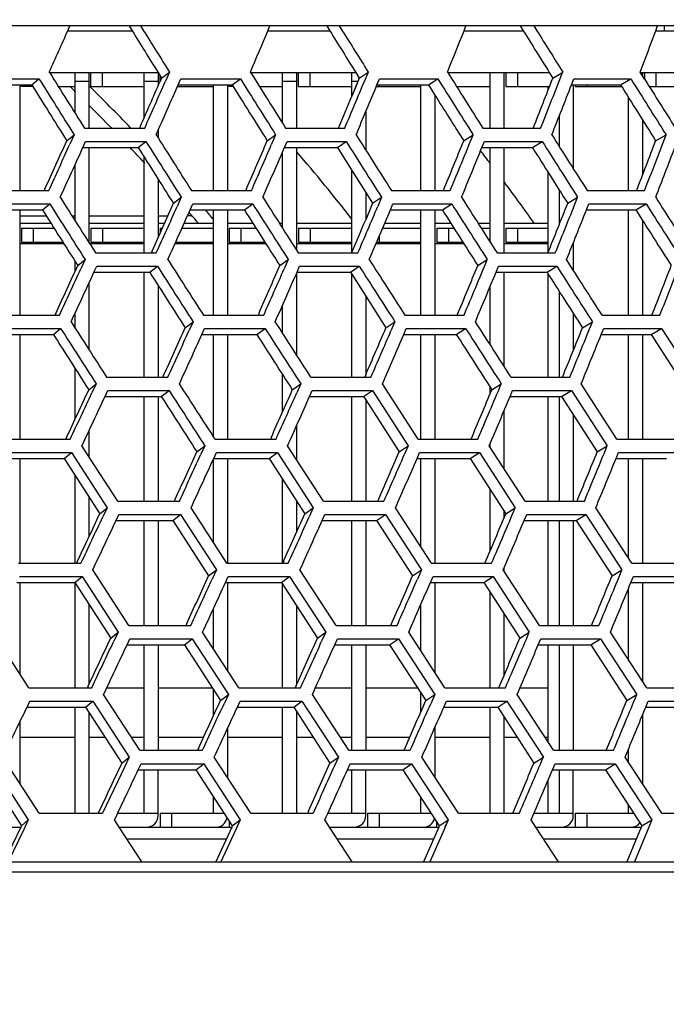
# Model space of a CAD drawing. Header units: millimetres. Extents: x 0 to 420, y 0 to 297.
# Tile 27 of 150: x 115.96 to 121.53, y 73.7 to 82.18. Entities that reach past the tile are written whole.
import ezdxf

# ---------------------------------------------------------------- set-up
doc = ezdxf.new("R2010")
doc.units = ezdxf.units.MM
doc.header["$LTSCALE"] = 23.1
doc.layers.get('0').update_dxf_attribs({"linetype": 'CONTINUOUS'})
for name, color, linetype in [('02___PRT_ALL_AXES', 7, 'CONTINUOUS'), ('06___PRT_ALL_SURFS', 7, 'CONTINUOUS'), ('DIM_PILOTEES', 7, 'CONTINUOUS')]:
    doc.layers.add(name, color=color, linetype=linetype)
doc.styles.get("Standard").update_dxf_attribs({"font": 'txt', "width": 0.7})
doc.dimstyles.new('DIMSTYLE_2', dxfattribs={"dimtxt": 2.5, "dimasz": 3.5, "dimexe": 2, "dimexo": 0, "dimtad": 1, "dimdec": 0, "dimlfac": 5, "dimdsep": 46, "dimtxsty": 'Standard', "dimblk": '_FILLED', "dimblk1": '_FILLED', "dimblk2": '_FILLED', "dimcen": 0, "dimazin": 2, "dimtp": 0.8, "dimtm": 0.8, "dimtfac": 1, "dimtdec": 0, "dimtofl": 0, "dimtmove": 0, "dimatfit": 3, "dimldrblk": '_FILLED', "dimfxl": 0, "dimtolj": 1, "dimarcsym": 0})

# ---------------------------------------------------------------- blocks, each defined once
blk = doc.blocks.new('_FILLED')
at = {"color": 0, "linetype": 'ByBlock'}
blk.add_solid([(0, 0), (-1, 0.1429), (-1, -0.1429)], dxfattribs=at)
blk = doc.blocks.new('*D6')
at = {"layer": 'DIM_PILOTEES', "color": 2, "linetype": 'Continuous'}
for p, q in [((55.0188, 68.4239), (55.0188, 114.3385)), ((152.0954, 68.4239), (152.0954, 114.3385)), ((55.0188, 112.3385), (103.5571, 112.3385)), ((152.0954, 112.3385), (103.5571, 112.3385))]:
    blk.add_line(p, q, dxfattribs=at)
at = {"layer": 'DIM_PILOTEES', "color": 2, "linetype": 'Continuous', "xscale": 3.5, "yscale": 3.5, "zscale": 3.5, "rotation": 180}
blk.add_blockref('_FILLED', (55.0188, 112.3385), dxfattribs=at)
at = {"layer": 'DIM_PILOTEES', "color": 2, "linetype": 'Continuous', "xscale": 3.5, "yscale": 3.5, "zscale": 3.5}
blk.add_blockref('_FILLED', (152.0954, 112.3385), dxfattribs=at)
at = {"layer": 'DIM_PILOTEES', "color": 2, "linetype": 'Continuous', "insert": (103.8477, 115.4635), "char_height": 2.5, "width": 8.571429, "attachment_point": 2, "line_spacing_factor": 0.9}
blk.add_mtext('{\\ftxt;\\W0.0001;\\H0.0001;\\~}{\\ftxt;\\W2.2857142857;\\H2.5; }{\\ftxt;\\W0.0001;\\H0.0001;\\~}', dxfattribs=at)

msp = doc.modelspace()

# ---------------------------------------------------------------- linework, layer by layer
at = {"color": 7, "linetype": 'Continuous'}
for p, q in [((137.842, 82.1249), (70.2722, 82.1249)), ((116.3787, 82.0839), (116.3969, 82.1249)), ((117.0061, 82.1249), (117.0316, 82.0839)), ((117.0061, 82.1249), (117.0317, 82.0839)), ((118.1027, 82.0839), (118.1201, 82.1249)), ((118.7176, 82.1249), (118.7432, 82.0839)), ((118.7176, 82.1249), (118.7432, 82.0839)), ((119.7924, 82.0839), (119.8087, 82.1249)), ((120.3932, 82.1249), (120.4189, 82.0839)), ((121.4435, 82.0839), (121.4589, 82.1249)), ((116.3787, 82.0839), (116.9323, 82.0839)), ((118.1027, 82.0839), (118.6349, 82.0839)), ((119.7924, 82.0839), (120.3018, 82.0839)), ((121.4435, 82.0839), (121.9289, 82.0839)), ((115.6086, 81.6698), (116.1307, 81.6698)), ((116.0683, 81.6181), (116.1307, 81.6698)), ((116.2218, 81.7239), (116.2193, 81.7279)), ((116.2218, 81.7239), (117.1561, 81.7239)), ((116.4411, 81.374), (116.4411, 81.7239)), ((116.5611, 81.7239), (116.5611, 81.2452)), ((116.5771, 81.6039), (116.5771, 81.7239)), ((116.6771, 81.6039), (116.6771, 81.7239)), ((117.0371, 81.3357), (117.0371, 81.7239)), ((117.1571, 81.7223), (117.1571, 81.6099)), ((117.1731, 81.6467), (117.1731, 81.6966)), ((117.1859, 81.6761), (117.2541, 81.7279)), ((117.2541, 81.7279), (117.2191, 81.6479)), ((117.2541, 81.7279), (117.2191, 81.6479)), ((117.3296, 81.6181), (117.3522, 81.6698)), ((117.3522, 81.6698), (117.8651, 81.6698)), ((117.7937, 81.6181), (117.8651, 81.6698)), ((117.9538, 81.7239), (117.9513, 81.7279)), ((117.9538, 81.7239), (118.8594, 81.7239)), ((118.2291, 81.2866), (118.2291, 81.7239)), ((118.3491, 81.7239), (118.3491, 81.2452)), ((118.3651, 81.6039), (118.3651, 81.7239)), ((118.4651, 81.6039), (118.4651, 81.7239)), ((118.8251, 81.5207), (118.8251, 81.7239)), ((118.8892, 81.6761), (118.9664, 81.7279)), ((118.9664, 81.7279), (118.9332, 81.6479)), ((119.0419, 81.6181), (119.0633, 81.6698)), ((119.0633, 81.6698), (119.5657, 81.6698)), ((119.4855, 81.6181), (119.5657, 81.6698)), ((119.6518, 81.7239), (119.6493, 81.7279)), ((119.6518, 81.7239), (120.5264, 81.7239)), ((119.6571, 81.7154), (119.6571, 81.7239)), ((120.0171, 81.2452), (120.0171, 81.7239)), ((120.1371, 81.2452), (120.1371, 81.7239)), ((120.1531, 81.7239), (120.1531, 81.6039)), ((120.2531, 81.7239), (120.2531, 81.6039)), ((120.5563, 81.6761), (120.6421, 81.7279)), ((120.6421, 81.7279), (120.6405, 81.7239)), ((120.7175, 81.6181), (120.7377, 81.6698)), ((120.7377, 81.6698), (121.2283, 81.6698)), ((121.1395, 81.6181), (121.2283, 81.6698)), ((121.2283, 81.6698), (121.2311, 81.6653)), ((121.3491, 81.6641), (121.309, 81.7279)), ((121.3115, 81.7239), (122.1531, 81.7239)), ((121.3291, 81.7239), (121.3291, 81.696)), ((121.3451, 81.7239), (121.3451, 81.6705)), ((121.4451, 81.7239), (121.4451, 81.6039)), ((115.9651, 81.6181), (115.9651, 80.7067)), ((115.9811, 81.6039), (115.9811, 81.6181)), ((116.0771, 81.6039), (115.9811, 81.6039)), ((116.2969, 81.6039), (116.4411, 81.6039)), ((116.4411, 81.6481), (116.5611, 81.6481)), ((116.5771, 81.6039), (117.0371, 81.6039)), ((117.0371, 81.6481), (117.1571, 81.6481)), ((117.3234, 81.6039), (117.6331, 81.6039)), ((117.6331, 80.7067), (117.6331, 81.6181)), ((117.7531, 81.6181), (117.7531, 80.7067)), ((117.7691, 81.6039), (117.7691, 81.6181)), ((117.8026, 81.6039), (117.7691, 81.6039)), ((118.0292, 81.6039), (118.2291, 81.6039)), ((118.2291, 81.6481), (118.3491, 81.6481)), ((118.3651, 81.6039), (118.8251, 81.6039)), ((118.8251, 81.6481), (118.8777, 81.6481)), ((118.935, 81.6523), (118.9332, 81.6479)), ((119.036, 81.6039), (119.4211, 81.6039)), ((119.0611, 81.6039), (119.0611, 81.6181)), ((119.4211, 80.7067), (119.4211, 81.6181)), ((119.7273, 81.6039), (120.0171, 81.6039)), ((120.1531, 81.6039), (120.5282, 81.6039)), ((120.5171, 81.5752), (120.5171, 81.6039)), ((120.7175, 81.6181), (120.7309, 81.6523)), ((120.7331, 81.6181), (120.7331, 80.8952)), ((120.7491, 81.6181), (120.7491, 81.6039)), ((120.7491, 81.6039), (121.1484, 81.6039)), ((120.8491, 81.6181), (120.8491, 81.6039)), ((121.387, 81.6039), (121.8051, 81.6039)), ((119.5411, 81.5294), (119.5411, 80.7067)), ((121.2091, 80.7067), (121.2091, 81.5071)), ((118.9451, 81.3855), (118.9451, 81.0561)), ((120.6131, 81.0844), (120.6131, 81.3521)), ((116.5221, 81.2452), (117.0413, 81.2452)), ((118.2552, 81.2452), (118.7645, 81.2452)), ((119.9536, 81.2452), (120.4518, 81.2452)), ((121.3291, 81.3158), (121.3291, 80.8389)), ((116.3697, 81.1356), (116.4334, 81.1874)), ((116.4334, 81.1874), (116.3974, 81.1078)), ((117.1571, 81.2263), (117.1571, 81.1601)), ((118.0963, 81.1356), (118.1691, 81.1874)), ((118.1691, 81.1874), (118.1348, 81.1078)), ((119.7886, 81.1356), (119.8701, 81.1874)), ((121.4424, 81.1356), (121.5325, 81.1874)), ((116.5089, 81.0778), (116.5324, 81.1296)), ((116.5324, 81.1296), (117.052, 81.1296)), ((116.5611, 81.0778), (116.5611, 80.2592)), ((116.9851, 81.0778), (117.052, 81.1296)), ((118.2447, 81.0778), (118.267, 81.1296)), ((118.267, 81.1296), (118.7767, 81.1296)), ((118.3491, 81.0778), (118.3491, 80.1939)), ((118.7009, 81.0778), (118.7767, 81.1296)), ((119.9457, 81.0778), (119.9668, 81.1296)), ((119.9668, 81.1296), (120.4653, 81.1296)), ((120.0171, 80.2619), (120.0171, 81.0778)), ((120.1371, 80.17), (120.1371, 81.0778)), ((120.3808, 81.0778), (120.4653, 81.1296)), ((117.0371, 80.17), (117.0371, 80.9951)), ((118.2291, 80.3819), (118.2291, 81.0416)), ((116.4411, 80.4479), (116.4411, 80.9284)), ((118.8251, 80.173), (118.8251, 80.881)), ((120.5171, 80.1774), (120.5171, 80.862)), ((117.1571, 80.8047), (117.1571, 80.3032)), ((115.6884, 80.7067), (116.2141, 80.7067)), ((117.288, 80.5974), (117.3563, 80.6491)), ((117.3563, 80.6491), (117.3209, 80.5699)), ((117.4441, 80.7067), (117.9605, 80.7067)), ((118.9451, 80.6913), (118.9451, 80.4559)), ((119.0046, 80.5974), (119.0817, 80.6491)), ((119.0817, 80.6491), (119.0482, 80.5699)), ((119.167, 80.7067), (119.6728, 80.7067)), ((120.6131, 80.4172), (120.6131, 80.7103)), ((120.6847, 80.5974), (120.7704, 80.6491)), ((120.8529, 80.7067), (121.3469, 80.7067)), ((115.6979, 80.5916), (116.224, 80.5916)), ((116.1616, 80.5398), (116.224, 80.5916)), ((117.432, 80.5398), (117.455, 80.5916)), ((117.455, 80.5916), (117.9719, 80.5916)), ((117.9005, 80.5398), (117.9719, 80.5916)), ((119.1575, 80.5398), (119.1794, 80.5916)), ((119.1794, 80.5916), (119.6856, 80.5916)), ((119.6054, 80.5398), (119.6856, 80.5916)), ((120.8461, 80.5398), (120.8667, 80.5916)), ((120.8667, 80.5916), (121.3611, 80.5916)), ((121.2723, 80.5398), (121.3611, 80.5916)), ((115.9651, 80.5398), (115.9651, 79.6347)), ((116.1956, 80.4864), (115.9672, 80.4861)), ((116.4424, 80.4866), (116.4182, 80.4866)), ((117.0378, 80.4876), (116.5629, 80.4867)), ((117.2393, 80.4879), (117.1594, 80.4878)), ((117.45, 80.4882), (117.4106, 80.4881)), ((117.6331, 79.6347), (117.6331, 80.5398)), ((117.7531, 80.5398), (117.7531, 79.6347)), ((119.4211, 79.6347), (119.4211, 80.5398)), ((119.5411, 80.5398), (119.5411, 79.6347)), ((121.2091, 79.6347), (121.2091, 80.5398)), ((116.2348, 80.4239), (115.9651, 80.4239)), ((117.0371, 80.4239), (116.5611, 80.4239)), ((117.2109, 80.4239), (117.1571, 80.4239)), ((117.6331, 80.4239), (117.3802, 80.4239)), ((117.974, 80.4239), (117.7531, 80.4239)), ((118.2291, 80.4239), (118.2023, 80.4239)), ((118.8251, 80.4239), (118.3491, 80.4239)), ((119.4211, 80.4239), (119.1084, 80.4239)), ((119.679, 80.4239), (119.5411, 80.4239)), ((120.0171, 80.4239), (119.9135, 80.4239)), ((120.5171, 80.4239), (120.1371, 80.4239)), ((121.3291, 80.4503), (121.3291, 79.6347)), ((115.9811, 80.3839), (116.2601, 80.3839)), ((115.9811, 80.3839), (115.9811, 80.2639)), ((116.0811, 80.3839), (116.0811, 80.2639)), ((116.5771, 80.3839), (117.0371, 80.3839)), ((116.5771, 80.3839), (116.5771, 80.2639)), ((116.6771, 80.3839), (116.6771, 80.2639)), ((117.1731, 80.3839), (117.1931, 80.3839)), ((117.1731, 80.3839), (117.1731, 80.339)), ((117.3623, 80.3839), (117.6331, 80.3839)), ((117.7691, 80.3839), (117.9993, 80.3839)), ((117.7691, 80.3839), (117.7691, 80.2639)), ((117.8691, 80.3839), (117.8691, 80.2639)), ((118.3651, 80.3839), (118.8251, 80.3839)), ((118.3651, 80.3839), (118.3651, 80.2639)), ((118.4651, 80.3839), (118.4651, 80.2639)), ((119.0611, 80.3125), (119.0611, 80.2639)), ((119.0914, 80.3839), (119.4211, 80.3839)), ((119.5571, 80.3839), (119.7044, 80.3839)), ((119.5571, 80.3839), (119.5571, 80.2639)), ((119.6571, 80.3839), (119.6571, 80.2639)), ((119.9391, 80.3839), (120.0171, 80.3839)), ((120.1531, 80.3839), (120.5171, 80.3839)), ((120.1531, 80.3839), (120.1531, 80.2639)), ((120.2531, 80.3839), (120.2531, 80.2639)), ((116.346, 80.2481), (115.9651, 80.2481)), ((115.9811, 80.2639), (116.336, 80.2639)), ((117.0371, 80.2481), (116.5681, 80.2481)), ((116.5771, 80.2639), (117.0371, 80.2639)), ((117.6331, 80.2481), (117.3014, 80.2481)), ((117.3085, 80.2639), (117.6331, 80.2639)), ((118.0856, 80.2481), (117.7531, 80.2481)), ((117.7691, 80.2639), (118.0756, 80.2639)), ((118.8251, 80.2481), (118.3491, 80.2481)), ((118.3651, 80.2639), (118.8251, 80.2639)), ((119.4211, 80.2481), (119.0336, 80.2481)), ((119.0404, 80.2639), (119.4211, 80.2639)), ((119.7908, 80.2481), (119.5411, 80.2481)), ((119.5571, 80.2639), (119.7808, 80.2639)), ((120.5171, 80.2481), (120.1371, 80.2481)), ((120.1531, 80.2639), (120.5171, 80.2639)), ((120.7331, 80.2577), (120.7331, 80.0212)), ((116.6179, 80.17), (117.1411, 80.17)), ((118.3644, 80.17), (118.8776, 80.17)), ((120.0758, 80.17), (120.5778, 80.17)), ((116.4411, 80.0093), (116.4411, 80.0981)), ((116.4647, 80.0609), (116.5285, 80.1126)), ((116.5285, 80.1126), (116.492, 80.0336)), ((116.6043, 80.0035), (116.6281, 80.0552)), ((116.6281, 80.0552), (117.1517, 80.0552)), ((117.0848, 80.0035), (117.1517, 80.0552)), ((118.2047, 80.0609), (118.2774, 80.1126)), ((118.2774, 80.1126), (118.2428, 80.0336)), ((118.3534, 80.0035), (118.376, 80.0552)), ((118.376, 80.0552), (118.8896, 80.0552)), ((118.8138, 80.0035), (118.8896, 80.0552)), ((119.9101, 80.0609), (119.9916, 80.1126)), ((120.0674, 80.0035), (120.0889, 80.0552)), ((120.0889, 80.0552), (120.5912, 80.0552)), ((120.5067, 80.0035), (120.5912, 80.0552)), ((117.0371, 79.1003), (117.0371, 80.0035)), ((118.3491, 79.9937), (118.3491, 79.2924)), ((118.8251, 79.1003), (118.8251, 79.9858)), ((120.1371, 79.1937), (120.1371, 80.0035)), ((120.5171, 79.1003), (120.5171, 79.9873)), ((116.5611, 79.9097), (116.5611, 79.337)), ((117.1571, 79.8899), (117.1571, 79.1003)), ((120.0171, 79.3798), (120.0171, 79.8821)), ((118.9451, 79.7979), (118.9451, 79.1198)), ((120.6131, 79.1003), (120.6131, 79.8369)), ((118.2291, 79.4788), (118.2291, 79.7208)), ((115.7772, 79.6347), (116.3069, 79.6347)), ((116.4411, 79.5242), (116.4411, 79.6507)), ((117.5463, 79.6347), (118.0666, 79.6347)), ((119.2823, 79.6347), (119.792, 79.6347)), ((120.7331, 79.6492), (120.7331, 79.3298)), ((120.9811, 79.6347), (121.4789, 79.6347)), ((117.3895, 79.5257), (117.4577, 79.5774)), ((117.4577, 79.5774), (117.422, 79.4985)), ((119.1193, 79.5257), (119.1964, 79.5774)), ((119.1964, 79.5774), (119.1625, 79.4985)), ((120.8122, 79.5257), (120.8979, 79.5774)), ((115.7867, 79.5201), (116.3168, 79.5201)), ((115.9651, 79.4684), (115.9651, 78.5662)), ((116.2544, 79.4684), (116.3168, 79.5201)), ((117.5338, 79.4684), (117.5572, 79.5201)), ((117.5338, 79.4684), (117.5572, 79.5201)), ((117.5572, 79.5201), (118.0779, 79.5201)), ((117.6331, 78.5895), (117.6331, 79.4684)), ((117.7531, 79.4684), (117.7531, 78.5662)), ((118.0066, 79.4684), (118.0779, 79.5201)), ((119.2725, 79.4684), (119.2947, 79.5201)), ((119.2947, 79.5201), (119.8048, 79.5201)), ((119.4211, 78.5662), (119.4211, 79.4684)), ((119.5411, 79.4684), (119.5411, 78.5662)), ((119.7246, 79.4684), (119.8048, 79.5201)), ((120.9739, 79.4684), (120.9948, 79.5201)), ((120.9948, 79.5201), (121.493, 79.5201)), ((121.2091, 78.5662), (121.2091, 79.4684)), ((121.3291, 79.4684), (121.3291, 78.5662)), ((121.4042, 79.4684), (121.493, 79.5201)), ((121.493, 79.5201), (121.8003, 79.043)), ((116.4411, 78.737), (116.4411, 79.176)), ((118.2291, 78.8024), (118.2291, 79.1213)), ((116.5593, 78.9913), (116.6231, 79.043)), ((116.6231, 79.043), (116.5863, 78.9642)), ((116.7132, 79.1003), (117.2404, 79.1003)), ((118.3126, 78.9913), (118.3853, 79.043)), ((118.3853, 79.043), (118.3503, 78.9642)), ((118.4729, 79.1003), (118.9901, 79.1003)), ((119.3973, 78.5662), (119.0889, 79.043)), ((120.031, 78.9913), (120.1124, 79.043)), ((120.1974, 79.1003), (120.7032, 79.1003)), ((121.1089, 78.5662), (120.8006, 79.043)), ((116.6993, 78.934), (116.7234, 78.9858)), ((116.7234, 78.9858), (117.251, 78.9858)), ((117.1841, 78.934), (117.251, 78.9858)), ((118.4616, 78.934), (118.4846, 78.9858)), ((118.4846, 78.9858), (119.0021, 78.9858)), ((118.9263, 78.934), (119.0021, 78.9858)), ((119.0021, 78.9858), (119.3106, 78.509)), ((120.0171, 78.958), (120.0171, 79.0129)), ((120.1887, 78.934), (120.2104, 78.9858)), ((120.2104, 78.9858), (120.7166, 78.9858)), ((120.6321, 78.934), (120.7166, 78.9858)), ((120.7166, 78.9858), (121.0251, 78.509)), ((117.0371, 78.0322), (117.0371, 78.934)), ((117.1571, 78.934), (117.1571, 78.0322)), ((118.8251, 78.0322), (118.8251, 78.934)), ((118.9451, 78.9049), (118.9451, 78.0322)), ((120.5171, 78.0322), (120.5171, 78.934)), ((120.6131, 78.0322), (120.6131, 78.934)), ((120.1371, 78.312), (120.1371, 78.8112)), ((120.7331, 78.7772), (120.7331, 78.0322)), ((116.5611, 78.6386), (116.5611, 78.4147)), ((118.3491, 78.681), (118.3491, 78.3903)), ((115.8657, 78.5662), (116.3994, 78.5662)), ((117.6481, 78.5662), (118.1724, 78.5662)), ((119.3973, 78.5662), (119.9108, 78.5662)), ((120.0171, 78.4971), (120.0171, 78.5273)), ((121.1089, 78.5662), (121.6105, 78.5662)), ((115.8752, 78.4518), (116.4093, 78.4518)), ((116.3469, 78.4001), (116.4093, 78.4518)), ((116.4093, 78.4518), (116.7176, 77.9749)), ((116.8084, 78.0322), (116.5002, 78.509)), ((117.4906, 78.4573), (117.5589, 78.509)), ((117.5589, 78.509), (117.5228, 78.4302)), ((117.6354, 78.4), (117.659, 78.4518)), ((117.659, 78.4518), (118.1837, 78.4518)), ((118.1123, 78.4001), (118.1837, 78.4518)), ((118.1837, 78.4518), (118.493, 77.9749)), ((118.5814, 78.0322), (118.2721, 78.509)), ((119.2335, 78.4573), (119.3106, 78.509)), ((119.3106, 78.509), (119.2764, 78.4302)), ((119.3872, 78.4), (119.4096, 78.4518)), ((119.4096, 78.4518), (119.9236, 78.4518)), ((119.8434, 78.4001), (119.9236, 78.4518)), ((119.9236, 78.4518), (120.2331, 77.9749)), ((120.3188, 78.0322), (120.0093, 78.509)), ((120.9393, 78.4573), (121.0251, 78.509)), ((121.1014, 78.4), (121.1226, 78.4518)), ((121.1226, 78.4518), (121.6246, 78.4518)), ((115.9651, 78.4001), (115.9651, 77.4976)), ((117.6331, 77.6776), (117.6331, 78.395)), ((117.7531, 78.4001), (117.7531, 77.4976)), ((119.4211, 77.6378), (119.4211, 78.4001)), ((119.5411, 78.4001), (119.5411, 77.4976)), ((121.2091, 77.5402), (121.2091, 78.4001)), ((121.3291, 78.4001), (121.3291, 77.4976)), ((116.4411, 77.4976), (116.4411, 78.2535)), ((118.2291, 77.4976), (118.2291, 78.2191)), ((120.0171, 77.6048), (120.0171, 78.1312)), ((116.5611, 78.0671), (116.5611, 77.7253)), ((116.8084, 78.0322), (117.3395, 78.0322)), ((118.3491, 78.0334), (118.3491, 77.7633)), ((118.5814, 78.0322), (119.1024, 78.0322)), ((120.3188, 78.0322), (120.8284, 78.0322)), ((116.6538, 77.9232), (116.7176, 77.9749)), ((116.7176, 77.9749), (116.6804, 77.896)), ((117.75, 77.4976), (117.4402, 77.9749)), ((118.4203, 77.9232), (118.493, 77.9749)), ((118.493, 77.9749), (118.4577, 77.896)), ((119.5123, 77.4976), (119.2019, 77.9749)), ((120.1371, 77.8885), (120.1371, 77.9457)), ((120.1517, 77.9232), (120.2331, 77.9749)), ((121.2368, 77.4976), (120.9265, 77.9749)), ((116.7943, 77.8659), (116.8186, 77.9177)), ((116.8186, 77.9177), (117.3502, 77.9177)), ((117.0371, 76.9621), (117.0371, 77.8659)), ((117.1571, 77.8659), (117.1571, 76.9621)), ((117.2832, 77.8659), (117.3502, 77.9177)), ((117.3502, 77.9177), (117.6601, 77.4403)), ((118.5699, 77.8659), (118.593, 77.9177)), ((118.593, 77.9177), (119.1144, 77.9177)), ((118.8251, 76.9621), (118.8251, 77.8659)), ((118.9451, 77.8659), (118.9451, 76.9621)), ((119.0386, 77.8659), (119.1144, 77.9177)), ((119.1144, 77.9177), (119.425, 77.4403)), ((120.3099, 77.8659), (120.3318, 77.9177)), ((120.3318, 77.9177), (120.8418, 77.9177)), ((120.5171, 76.9621), (120.5171, 77.8659)), ((120.6131, 76.9621), (120.6131, 77.8659)), ((120.7331, 77.8659), (120.7331, 76.9621)), ((120.7573, 77.8659), (120.8418, 77.9177)), ((120.8418, 77.9177), (121.1522, 77.4403)), ((115.9542, 77.4976), (116.4919, 77.4976)), ((116.9038, 76.9621), (116.5934, 77.4403)), ((117.5918, 77.3885), (117.6601, 77.4403)), ((117.6601, 77.4403), (117.6236, 77.3612)), ((117.75, 77.4976), (118.2782, 77.4976)), ((118.69, 76.9621), (118.3787, 77.4403)), ((119.3478, 77.3885), (119.425, 77.4403)), ((119.425, 77.4403), (119.3904, 77.3612)), ((119.5123, 77.4976), (120.0297, 77.4976)), ((120.4404, 76.9621), (120.1289, 77.4403)), ((120.1371, 77.4277), (120.1371, 77.4595)), ((121.0664, 77.3885), (121.1522, 77.4403)), ((121.2368, 77.4976), (121.7421, 77.4976)), ((115.9637, 77.3829), (116.5019, 77.3829)), ((116.4394, 77.3312), (116.5019, 77.3829)), ((116.5019, 77.3829), (116.8122, 76.9046)), ((117.7372, 77.3312), (117.761, 77.3829)), ((117.761, 77.3829), (118.2896, 77.3829)), ((118.2182, 77.3312), (118.2896, 77.3829)), ((118.2896, 77.3829), (118.601, 76.9046)), ((119.5021, 77.3312), (119.5247, 77.3829)), ((119.5021, 77.3312), (119.5247, 77.3829)), ((119.5247, 77.3829), (120.0424, 77.3829)), ((119.9623, 77.3312), (120.0424, 77.3829)), ((120.0424, 77.3829), (120.3541, 76.9046)), ((121.2292, 77.3312), (121.2505, 77.3829)), ((121.2505, 77.3829), (121.7562, 77.3829)), ((115.9651, 77.3312), (115.9651, 76.5454)), ((116.4411, 76.4251), (116.4411, 77.3286)), ((117.7531, 77.3312), (117.7531, 76.5775)), ((118.2291, 76.4251), (118.2291, 77.3144)), ((119.5411, 77.3312), (119.5411, 76.558)), ((121.2091, 76.6645), (121.2091, 77.2824)), ((121.3291, 77.3312), (121.3291, 76.4803)), ((120.0171, 76.4251), (120.0171, 77.2467)), ((116.5611, 77.1428), (116.5611, 76.4552)), ((117.6331, 76.7619), (117.6331, 77.1053)), ((118.3491, 77.1292), (118.3491, 76.4533)), ((119.4211, 76.742), (119.4211, 77.1459)), ((120.1371, 76.5335), (120.1371, 77.0617)), ((116.9038, 76.9621), (117.4389, 76.9621)), ((118.69, 76.9621), (119.2149, 76.9621)), ((120.4404, 76.9621), (120.9538, 76.9621)), ((116.0431, 76.4251), (115.7324, 76.9046)), ((116.7485, 76.8528), (116.8122, 76.9046)), ((116.8122, 76.9046), (116.7747, 76.8253)), ((116.8896, 76.7954), (116.914, 76.8471)), ((116.8896, 76.7954), (116.914, 76.8471)), ((116.914, 76.8471), (117.4495, 76.8471)), ((117.3826, 76.7954), (117.4495, 76.8471)), ((117.4495, 76.8471), (117.7616, 76.3674)), ((117.8523, 76.4251), (117.5403, 76.9046)), ((118.5283, 76.8528), (118.601, 76.9046)), ((118.601, 76.9046), (118.5653, 76.8253)), ((118.6784, 76.7954), (118.7017, 76.8471)), ((118.6784, 76.7954), (118.7017, 76.8471)), ((118.7017, 76.8471), (119.227, 76.8471)), ((119.1512, 76.7954), (119.227, 76.8471)), ((119.227, 76.8471), (119.5397, 76.3674)), ((119.6277, 76.4251), (119.3151, 76.9046)), ((120.2726, 76.8528), (120.3541, 76.9046)), ((120.4315, 76.7954), (120.4535, 76.8471)), ((120.4315, 76.7954), (120.4535, 76.8471)), ((120.4535, 76.8471), (120.9673, 76.8471)), ((120.8828, 76.7954), (120.9673, 76.8471)), ((120.9673, 76.8471), (121.2799, 76.3674)), ((121.3651, 76.4251), (121.0526, 76.9046)), ((117.0371, 75.8862), (117.0371, 76.7954)), ((117.1571, 76.7954), (117.1571, 75.8862)), ((118.8251, 75.8862), (118.8251, 76.7954)), ((118.9451, 76.7954), (118.9451, 75.8862)), ((120.5171, 75.9561), (120.5171, 76.7954)), ((120.6131, 75.8862), (120.6131, 76.7954)), ((120.7331, 76.7954), (120.7331, 75.8862)), ((116.0431, 76.4251), (116.5848, 76.4251)), ((116.7138, 76.4239), (117.0371, 76.4239)), ((117.1571, 76.4239), (117.6232, 76.4239)), ((117.6331, 76.1844), (117.6331, 76.4087)), ((117.8523, 76.4251), (118.3844, 76.4251)), ((118.5111, 76.4239), (118.8251, 76.4239)), ((118.9451, 76.4239), (119.3923, 76.4239)), ((119.6277, 76.4251), (120.149, 76.4251)), ((120.273, 76.4239), (120.5171, 76.4239)), ((121.3651, 76.4251), (121.8741, 76.4251)), ((116.9996, 75.8862), (116.687, 76.3674)), ((117.6934, 76.3157), (117.7616, 76.3674)), ((117.7616, 76.3674), (117.7245, 76.2871)), ((118.7992, 75.8862), (118.4856, 76.3674)), ((119.4211, 76.2204), (119.4211, 76.3796)), ((119.4626, 76.3157), (119.5397, 76.3674)), ((119.5397, 76.3674), (119.5045, 76.2871)), ((120.5627, 75.8862), (120.2489, 76.3674)), ((121.1941, 76.3157), (121.2799, 76.3674)), ((116.0276, 76.258), (116.0526, 76.3098)), ((116.0526, 76.3098), (116.5948, 76.3098)), ((116.4411, 75.3439), (116.4411, 76.258)), ((116.5323, 76.258), (116.5948, 76.3098)), ((116.5948, 76.3098), (116.9074, 75.8283)), ((117.8394, 76.258), (117.8633, 76.3098)), ((117.8394, 76.258), (117.8633, 76.3098)), ((117.8633, 76.3098), (118.3958, 76.3098)), ((118.2291, 75.3439), (118.2291, 76.258)), ((118.3244, 76.258), (118.3958, 76.3098)), ((118.3958, 76.3098), (118.7095, 75.8283)), ((119.6175, 76.258), (119.6401, 76.3098)), ((119.6401, 76.3098), (120.1618, 76.3098)), ((120.0171, 75.3439), (120.0171, 76.258)), ((120.0816, 76.258), (120.1618, 76.3098)), ((120.1618, 76.3098), (120.4757, 75.8283)), ((121.3575, 76.258), (121.3788, 76.3098)), ((121.3788, 76.3098), (121.8883, 76.3098)), ((116.5611, 76.2136), (116.5611, 75.3439)), ((118.3491, 76.2201), (118.3491, 75.3439)), ((120.1371, 75.345), (120.1371, 76.1726)), ((121.3291, 76.1892), (121.3291, 75.5987)), ((115.9651, 76.1286), (115.9651, 75.6036)), ((117.7531, 76.0708), (117.7531, 75.6559)), ((119.5411, 76.0835), (119.5411, 75.6564)), ((115.9651, 75.9996), (116.4411, 75.9996)), ((116.5611, 75.9996), (116.6994, 75.9996)), ((116.926, 75.9996), (117.0371, 75.9996)), ((117.1571, 75.9996), (117.548, 75.9996)), ((117.7531, 75.9996), (118.2291, 75.9996)), ((118.3491, 75.9996), (118.4921, 75.9996)), ((118.7253, 75.9996), (118.8251, 75.9996)), ((118.9451, 75.9996), (119.3246, 75.9996)), ((119.5411, 75.9996), (120.0171, 75.9996)), ((120.1371, 75.9996), (120.2494, 75.9996)), ((120.4887, 75.9996), (120.5171, 75.9996)), ((121.2091, 75.7829), (121.2091, 75.8996)), ((116.1325, 75.345), (115.8195, 75.8283)), ((116.8436, 75.7766), (116.9074, 75.8283)), ((116.9074, 75.8283), (116.8693, 75.7477)), ((116.9996, 75.8862), (117.5387, 75.8862)), ((117.9553, 75.345), (117.6409, 75.8283)), ((118.6368, 75.7766), (118.7095, 75.8283)), ((118.7095, 75.8283), (118.6732, 75.7477)), ((118.7992, 75.8862), (119.328, 75.8862)), ((119.744, 75.345), (119.429, 75.8283)), ((120.3942, 75.7766), (120.4757, 75.8283)), ((120.5627, 75.8862), (121.0799, 75.8862)), ((121.4943, 75.345), (121.1794, 75.8283)), ((115.7257, 75.7704), (116.0388, 75.2868)), ((116.8693, 75.7477), (116.6783, 75.345)), ((116.9855, 75.7187), (117.01, 75.7704)), ((116.9855, 75.7187), (117.01, 75.7704)), ((117.01, 75.7704), (117.5495, 75.7704)), ((117.4826, 75.7187), (117.5495, 75.7704)), ((117.5495, 75.7704), (117.8639, 75.2868)), ((118.7877, 75.7187), (118.811, 75.7704)), ((118.7877, 75.7187), (118.811, 75.7704)), ((118.811, 75.7704), (119.3402, 75.7704)), ((119.2644, 75.7187), (119.3402, 75.7704)), ((119.3402, 75.7704), (119.6553, 75.2868)), ((120.5538, 75.7187), (120.5758, 75.7704)), ((120.5758, 75.7704), (121.0935, 75.7704)), ((121.009, 75.7187), (121.0935, 75.7704)), ((121.0935, 75.7704), (121.4085, 75.2868)), ((117.0371, 75.3439), (117.0371, 75.7187)), ((117.1571, 75.3239), (117.1571, 75.7187)), ((118.8251, 75.3439), (118.8251, 75.7187)), ((118.9451, 75.3239), (118.9451, 75.7187)), ((120.6131, 75.3439), (120.6131, 75.7187)), ((120.7331, 75.3239), (120.7331, 75.7187)), ((120.5171, 75.3439), (120.5171, 75.6322)), ((117.6331, 75.3439), (117.6331, 75.4862)), ((119.4211, 75.3439), (119.4211, 75.4772)), ((121.2091, 75.3439), (121.2091, 75.4102)), ((116.1325, 75.345), (116.6783, 75.345)), ((116.8084, 75.3439), (117.1571, 75.3439)), ((117.1731, 75.3439), (117.7252, 75.3439)), ((117.1731, 75.3439), (117.1731, 75.2239)), ((117.2731, 75.3439), (117.2731, 75.2239)), ((117.9553, 75.345), (118.4914, 75.345)), ((118.6191, 75.3439), (118.9451, 75.3439)), ((118.9611, 75.3439), (119.5076, 75.3439)), ((118.9611, 75.3439), (118.9611, 75.2239)), ((119.0611, 75.3439), (119.0611, 75.2239)), ((119.744, 75.345), (120.2691, 75.345)), ((120.3941, 75.3439), (120.7331, 75.3439)), ((120.7491, 75.3439), (121.2521, 75.3439)), ((120.7491, 75.3439), (120.7491, 75.2239)), ((120.8491, 75.3439), (120.8491, 75.2239)), ((121.4943, 75.345), (122.0071, 75.345)), ((114.9787, 75.2239), (115.9742, 75.2239)), ((115.9795, 75.235), (116.0388, 75.2868)), ((116.0388, 75.2868), (115.9996, 75.2057)), ((116.0388, 75.2868), (115.9996, 75.2057)), ((116.8221, 75.2239), (116.7813, 75.2868)), ((116.8221, 75.2239), (117.7906, 75.2239)), ((117.0159, 74.9249), (116.8221, 75.2239)), ((117.7691, 75.2762), (117.7691, 75.2239)), ((117.7957, 75.235), (117.8639, 75.2868)), ((117.8639, 75.2868), (117.8266, 75.2057)), ((117.8639, 75.2868), (117.8266, 75.2057)), ((118.6343, 75.2239), (118.5933, 75.2868)), ((118.6343, 75.2239), (119.5733, 75.2239)), ((118.8287, 74.9249), (118.6343, 75.2239)), ((119.5571, 75.2239), (119.5571, 75.2676)), ((119.5782, 75.235), (119.6553, 75.2868)), ((119.6553, 75.2868), (119.6198, 75.2057)), ((119.6553, 75.2868), (119.6278, 75.2239)), ((120.4107, 75.2239), (120.3698, 75.2868)), ((120.4107, 75.2239), (121.3181, 75.2239)), ((120.6053, 74.9249), (120.4107, 75.2239)), ((121.3825, 75.2239), (121.2587, 74.9249)), ((121.3227, 75.235), (121.4085, 75.2868)), ((121.4085, 75.2868), (121.3825, 75.2239)), ((121.4085, 75.2868), (121.3825, 75.2239)), ((115.9996, 75.2057), (115.8637, 74.9249)), ((117.8266, 75.2057), (117.6969, 74.9249)), ((119.6198, 75.2057), (119.4967, 74.9249)), ((116.8861, 75.1252), (117.7454, 75.1252)), ((118.6984, 75.1252), (119.5304, 75.1252)), ((120.475, 75.1252), (121.2776, 75.1252)), ((68.5506, 74.9249), (139.5636, 74.9249)), ((139.6714, 74.8361), (68.4428, 74.8361))]:
    msp.add_line(p, q, dxfattribs=at)
for centre, radius, start, end in [((40.085, 116.0174), 83.4998, 335.754043, 336.021692), ((259.2082, 170.6802), 167.5216, 211.928801, 212.072387), ((43.8071, 113.4719), 80.6538, 336.822347, 337.097188), ((271.2484, 177.4099), 179.8468, 212.008161, 212.142016), ((47.2699, 111.0305), 78.086, 337.95957, 338.24112), ((285.0376, 185.0465), 194.1665, 212.024397, 212.148395), ((50.474, 108.6852), 75.7912, 339.164959, 339.452659), ((264.4055, 174.3763), 174.8712, 212.015033, 212.201653), ((263.6661, 173.8685), 173.8691, 212.003129, 212.189346), ((277.1095, 181.6617), 188.035, 212.125314, 212.299067), ((276.2734, 181.0774), 186.9124, 212.110338, 212.283752), ((291.6873, 189.9443), 203.3451, 212.172259, 212.333002), ((290.7348, 189.2699), 202.0781, 212.154238, 212.314704), ((46.2646, 110.7741), 79.848, 338.295847, 338.665099), ((308.8015, 199.5899), 221.5601, 212.157377, 212.303492), ((308.8959, 199.5578), 221.5236, 212.153877, 212.281938), ((103.5571, 68.4239), 18.4, 45.53547, 45.74717), ((103.5571, 68.4239), 18.52, 43.81936, 45.39432), ((38.6276, 116.1119), 85.8161, 336.027597, 336.321563), ((38.5329, 116.0829), 86.0043, 336.062431, 336.375978), ((42.4436, 113.4414), 82.834, 337.127349, 337.429385), ((42.3546, 113.4016), 83.0128, 337.165977, 337.488139), ((45.8997, 110.8351), 80.3202, 338.33872, 338.668918), ((103.5571, 68.4239), 18.4, 44.17505, 45.01211), ((285.3944, 187.3429), 198.9437, 212.248742, 212.412575), ((301.1625, 196.5241), 215.7221, 212.320447, 212.471647), ((40.7584, 113.3831), 85.4121, 337.506849, 337.855408), ((319.655, 207.1973), 235.6314, 212.32871, 212.467138), ((44.3946, 110.6914), 82.5877, 338.711482, 339.068944), ((32.1952, 119.3391), 92.475, 335.306758, 335.58), ((32.0629, 119.3251), 92.7037, 335.342095, 335.633314), ((103.5571, 68.4239), 18.4, 42.87362, 43.46116), ((286.4913, 188.087), 200.3736, 212.261887, 212.424509), ((36.4542, 116.3633), 88.9644, 336.372044, 336.653715), ((36.3312, 116.336), 89.1794, 336.411176, 336.711392), ((302.4213, 197.3891), 217.3514, 212.336596, 212.486629), ((40.2954, 113.4869), 85.9914, 337.550271, 337.859007), ((321.1156, 208.2101), 237.5079, 212.347842, 212.485149), ((43.9613, 110.7663), 83.1288, 338.758731, 339.075422), ((103.5571, 68.4239), 19.4437, 38.25016, 40.46643), ((103.5571, 68.4239), 20.6791, 37.24537, 37.62948), ((103.5571, 68.4239), 20.6791, 35.47455, 36.68973), ((296.6253, 194.8901), 213.4558, 212.357298, 212.50966), ((314.0961, 205.3334), 232.3291, 212.45732, 212.597451), ((334.727, 217.5586), 254.8544, 212.49369, 212.621478), ((38.3999, 113.4934), 88.6773, 337.927315, 338.260948), ((359.6383, 232.2006), 282.3209, 212.466472, 212.581785), ((297.9718, 195.7856), 215.1788, 212.367036, 212.518147), ((29.4383, 119.8506), 96.2618, 335.655943, 335.916876), ((315.6536, 206.3838), 234.3112, 212.470128, 212.60905), ((33.8921, 116.6708), 92.4924, 336.756767, 337.026049), ((336.5515, 218.8011), 257.1628, 212.509544, 212.636169), ((361.8105, 233.6884), 285.0519, 212.485356, 212.599553), ((29.2719, 119.84), 96.5231, 335.695581, 335.973505), ((103.5571, 68.4239), 18.4, 40.7057, 41.09749), ((103.5571, 68.4239), 18.52, 40.52373, 40.86237), ((33.7374, 116.6454), 92.7373, 336.800231, 337.087062), ((37.8718, 113.609), 89.3213, 337.975094, 338.270371), ((332.1311, 217.3923), 255.1031, 212.572009, 212.699444), ((330.1812, 216.0984), 252.6577, 212.562632, 212.691314), ((355.9787, 231.9144), 281.5536, 212.64019, 212.755734), ((353.6678, 230.3644), 278.6683, 212.627703, 212.744452), ((31.3471, 116.8471), 95.9545, 337.18154, 337.490786), ((35.64, 113.6408), 92.3295, 338.388445, 338.70709), ((21.1404, 124.0527), 105.022, 334.979659, 335.219568), ((20.9179, 124.0645), 105.3435, 335.019805, 335.275176), ((26.2027, 120.4479), 100.5221, 336.045421, 336.293958), ((25.9978, 120.441), 100.8203, 336.089393, 336.35397), ((30.6997, 117.0148), 96.7286, 337.229844, 337.50326), ((350.4651, 229.4687), 277.94, 212.635574, 212.752453), ((27.8958, 117.2627), 100.3473, 337.647493, 337.941757), ((352.9467, 231.0925), 281.0123, 212.641437, 212.757031), ((17.0322, 125.0344), 110.2344, 335.373896, 335.601399), ((16.7615, 125.0526), 110.6028, 335.418376, 335.660434), ((22.4181, 121.1401), 105.3257, 336.475455, 336.711528), ((22.1694, 121.137), 105.6659, 336.523783, 336.774983), ((27.1565, 117.449), 101.2138, 337.700166, 337.960159), ((18.619, 121.6754), 110.0838, 336.945709, 337.215142), ((5.9403, 130.6795), 122.1351, 334.742645, 334.948893), ((12.22, 126.1638), 116.1527, 335.808698, 336.02372), ((5.5817, 130.7325), 122.5977, 334.787634, 335.006984), ((11.8937, 126.1891), 116.5751, 335.857534, 336.086248), ((17.7006, 121.9388), 111.145, 336.998905, 337.236719), ((13.5435, 122.5648), 116.1602, 337.45724, 337.711674), ((-0.2547, 132.4126), 129.5594, 335.182213, 335.37598), ((-0.6864, 132.4781), 130.0942, 335.231558, 335.43759), ((6.5814, 127.4624), 122.8996, 336.284233, 336.486737), ((6.1904, 127.4954), 123.3851, 336.337438, 336.552796), ((12.4873, 122.8591), 117.3611, 337.514805, 337.739247), ((0.8402, 128.5821), 129.6756, 336.800054, 337.029317), ((-15.8287, 140.3385), 146.4846, 334.59631, 334.768691), ((-16.4084, 140.4629), 147.1779, 334.646165, 334.829388), ((-7.5642, 134.4168), 138.1163, 335.662518, 335.843773), ((-8.083, 134.4968), 138.7371, 335.716233, 335.908932), ((-0.5023, 128.998), 131.1873, 336.858139, 337.060153), ((-6.8119, 130.258), 138.436, 337.357132, 337.571418), ((-25.5068, 143.3717), 157.6188, 335.081383, 335.241255), ((-16.2224, 136.7432), 148.0441, 336.183631, 336.352366), ((-26.2088, 143.5221), 158.4351, 335.135607, 335.305514), ((-16.8457, 136.8403), 148.7685, 336.241717, 336.421092), ((-8.3774, 130.7292), 140.1757, 337.419576, 337.60828), ((-25.2178, 138.8946), 158.2212, 336.744992, 336.933857), ((-48.9721, 155.2463), 183.3626, 334.541006, 334.679426), ((-49.9495, 155.5075), 184.4746, 334.59574, 334.742783), ((-37.1317, 146.9465), 170.7587, 335.607267, 335.754623), ((-37.9852, 147.129), 171.7274, 335.665862, 335.822458), ((-27.2823, 139.5751), 160.5013, 336.807953, 336.974037), ((-37.3318, 141.9971), 171.6535, 337.347465, 337.521412), ((-82.3521, 172.0695), 220.3051, 334.096685, 334.22085), ((-65.152, 160.7983), 201.4596, 335.071662, 335.19733), ((-66.3448, 161.1116), 202.7904, 335.130762, 335.264499), ((-51.2328, 151.2052), 186.4509, 336.173929, 336.308533), ((-52.2606, 151.4205), 187.5939, 336.23688, 336.380193), ((-39.7967, 142.7876), 174.3469, 337.41476, 337.56761), ((-66.3057, 155.3855), 203.0188, 336.780677, 336.929037), ((-86.7352, 167.9679), 225.2767, 335.706551, 335.827006), ((-69.7551, 156.584), 206.7769, 336.848487, 336.978572), ((117.0571, 75.3239), 0.1, 270, 360), ((117.6531, 75.3239), 0.1, 270, 348.63002), ((118.8451, 75.3239), 0.1, 270, 360), ((120.6331, 75.3239), 0.1, 270, 360), ((119.4411, 75.3239), 0.1, 270, 344.80575), ((121.2291, 75.3239), 0.1, 270, 320.62049)]:
    msp.add_arc(centre, radius, start, end, dxfattribs=at)
for points in [[(120.5912, 80.0552), (120.6933, 79.8959), (120.7956, 79.7366), (120.8979, 79.5774)], [(120.9811, 79.6347), (120.8788, 79.7939), (120.7766, 79.9532), (120.6745, 80.1126)], [(118.4729, 79.1003), (118.3704, 79.2592), (118.2679, 79.4183), (118.1657, 79.5774)], [(120.1974, 79.1003), (120.0947, 79.2592), (119.9922, 79.4183), (119.8898, 79.5774)], [(118.0779, 79.5201), (118.1803, 79.361), (118.2827, 79.202), (118.3853, 79.043)], [(119.8048, 79.5201), (119.9072, 79.361), (120.0098, 79.202), (120.1124, 79.043)], [(117.6481, 78.5662), (117.5454, 78.7251), (117.4428, 78.884), (117.3403, 79.043)], [(117.251, 78.9858), (117.3535, 78.8268), (117.4561, 78.6679), (117.5589, 78.509)], [(118.6732, 75.7477), (118.6127, 75.6134), (118.5521, 75.4791), (118.4914, 75.345)], [(116.7813, 75.2868), (116.8495, 75.4307), (116.9176, 75.5747), (116.9855, 75.7187)]]:
    msp.add_open_spline(points, degree=3, dxfattribs=at)
at = {"layer": '02___PRT_ALL_AXES', "color": 7, "linetype": 'Continuous'}
msp.add_line((121.5171, 82.0839), (121.5171, 82.1249), dxfattribs=at)
at = {"layer": '06___PRT_ALL_SURFS', "color": 7, "linetype": 'Continuous'}
for p, q in [((116.9068, 82.1249), (116.9323, 82.0839)), ((116.9068, 82.1249), (116.9323, 82.0839)), ((118.6094, 82.1249), (118.6349, 82.0839)), ((120.2763, 82.1249), (120.3018, 82.0839)), ((117.1561, 81.7239), (117.1859, 81.6761)), ((117.1859, 81.6761), (117.171, 81.642)), ((118.8892, 81.6761), (118.8251, 81.5207)), ((118.8594, 81.7239), (118.8892, 81.6761)), ((120.5264, 81.7239), (120.5563, 81.6761)), ((115.5848, 81.6181), (116.0683, 81.6181)), ((117.3296, 81.6181), (117.7937, 81.6181)), ((119.0419, 81.6181), (119.4855, 81.6181)), ((119.4855, 81.6181), (119.5411, 81.5294)), ((120.7175, 81.6181), (121.1395, 81.6181)), ((117.0044, 81.2614), (116.9972, 81.2452)), ((116.5089, 81.0778), (116.9851, 81.0778)), ((118.2447, 81.0778), (118.7009, 81.0778)), ((118.7009, 81.0778), (118.8251, 80.881)), ((119.9457, 81.0778), (120.3808, 81.0778)), ((118.8251, 80.881), (118.9451, 80.6913)), ((116.182, 80.7213), (116.1753, 80.7067)), ((117.9193, 80.7246), (117.9115, 80.7067)), ((118.9451, 80.6913), (119.0046, 80.5974)), ((119.0046, 80.5974), (118.9451, 80.4559)), ((119.0046, 80.5974), (118.9451, 80.4559)), ((115.6737, 80.5398), (116.1616, 80.5398)), ((117.432, 80.5398), (117.9005, 80.5398)), ((119.1575, 80.5398), (119.6054, 80.5398)), ((120.846, 80.5398), (121.2723, 80.5398)), ((117.1047, 80.1864), (117.0974, 80.17)), ((118.8251, 80.173), (118.8238, 80.17)), ((116.6043, 80.0035), (117.0848, 80.0035)), ((118.3534, 80.0035), (118.8138, 80.0035)), ((118.8138, 80.0035), (118.8251, 79.9858)), ((118.8251, 79.9858), (118.9451, 79.7979)), ((120.0674, 80.0035), (120.5067, 80.0035)), ((118.9451, 79.7979), (119.1193, 79.5257)), ((116.2753, 79.6494), (116.2685, 79.6347)), ((118.0259, 79.6526), (118.018, 79.6347)), ((115.7621, 79.4684), (116.2544, 79.4684)), ((117.5338, 79.4684), (118.0066, 79.4684)), ((119.2725, 79.4684), (119.7246, 79.4684)), ((120.9739, 79.4684), (121.4042, 79.4684)), ((121.4042, 79.4684), (121.7102, 78.9913)), ((118.9451, 79.1198), (118.9366, 79.1003)), ((117.2045, 79.1166), (117.197, 79.1003)), ((116.6993, 78.934), (117.1841, 78.934)), ((118.4616, 78.934), (118.9263, 78.934)), ((118.9263, 78.934), (118.9451, 78.9049)), ((118.9451, 78.9049), (119.2335, 78.4573)), ((120.1887, 78.934), (120.6321, 78.934)), ((120.6321, 78.934), (120.9393, 78.4573)), ((116.3681, 78.5809), (116.3612, 78.5662)), ((118.1321, 78.5842), (118.1241, 78.5662)), ((115.8504, 78.4001), (116.3469, 78.4001)), ((116.3469, 78.4001), (116.6538, 77.9232)), ((117.6354, 78.4001), (118.1123, 78.4001)), ((118.1123, 78.4001), (118.4203, 77.9232)), ((119.3872, 78.4001), (119.8434, 78.4001)), ((119.8434, 78.4001), (120.1517, 77.9232)), ((121.1014, 78.4001), (121.5358, 78.4001)), ((117.3039, 78.0485), (117.2964, 78.0322)), ((116.7943, 77.8659), (117.2832, 77.8659)), ((117.2832, 77.8659), (117.5918, 77.3885)), ((118.5699, 77.8659), (119.0386, 77.8659)), ((119.0386, 77.8659), (119.3478, 77.3885)), ((120.3099, 77.8659), (120.7573, 77.8659)), ((120.7573, 77.8659), (121.0664, 77.3885)), ((116.4608, 77.5123), (116.4539, 77.4976)), ((118.2382, 77.5156), (118.2301, 77.4976)), ((115.9388, 77.3312), (116.4394, 77.3312)), ((116.4394, 77.3312), (116.7485, 76.8528)), ((117.7372, 77.3312), (118.2182, 77.3312)), ((118.2182, 77.3312), (118.5283, 76.8528)), ((119.5021, 77.3312), (119.9623, 77.3312)), ((119.9623, 77.3312), (120.2726, 76.8528)), ((121.2292, 77.3312), (121.6674, 77.3312)), ((117.4034, 76.9784), (117.3958, 76.9621)), ((117.4034, 76.9784), (117.3958, 76.9621)), ((116.8896, 76.7954), (117.3826, 76.7954)), ((117.3826, 76.7954), (117.6934, 76.3157)), ((118.6784, 76.7954), (119.1512, 76.7954)), ((119.1512, 76.7954), (119.4626, 76.3157)), ((120.4315, 76.7954), (120.8828, 76.7954)), ((120.8828, 76.7954), (121.1941, 76.3157)), ((116.5538, 76.4397), (116.5468, 76.4251)), ((118.3445, 76.4431), (118.3363, 76.4251)), ((116.0276, 76.258), (116.5323, 76.258)), ((116.5323, 76.258), (116.8436, 75.7766)), ((117.8394, 76.258), (118.3244, 76.258)), ((118.3244, 76.258), (118.6368, 75.7766)), ((119.6175, 76.258), (120.0816, 76.258)), ((120.0816, 76.258), (120.3942, 75.7766)), ((121.3575, 76.258), (121.7995, 76.258)), ((117.5033, 75.9026), (117.4957, 75.8862)), ((115.6679, 75.7187), (115.9795, 75.235)), ((116.9855, 75.7187), (117.4826, 75.7187)), ((117.4826, 75.7187), (117.7957, 75.235)), ((118.7877, 75.7187), (119.2644, 75.7187)), ((119.2644, 75.7187), (119.5782, 75.235)), ((120.5538, 75.7187), (121.009, 75.7187)), ((121.009, 75.7187), (121.3227, 75.235)), ((116.6473, 75.3596), (116.6403, 75.345)), ((116.6473, 75.3596), (116.6403, 75.345)), ((118.4514, 75.363), (118.4433, 75.345)), ((115.9742, 75.2239), (115.8304, 74.9249)), ((115.9795, 75.235), (115.9742, 75.2239)), ((117.7906, 75.2239), (117.6534, 74.9249)), ((117.7957, 75.235), (117.7906, 75.2239)), ((119.5733, 75.2239), (119.4431, 74.9249)), ((119.5782, 75.235), (119.5733, 75.2239)), ((121.3181, 75.2239), (121.1952, 74.9249)), ((121.3227, 75.235), (121.3181, 75.2239))]:
    msp.add_line(p, q, dxfattribs=at)
msp.add_lwpolyline([(118.8892, 81.6761), (118.8561, 81.5957), (118.8251, 81.5207)], dxfattribs=at)
for centre, radius, start, end in [((257.6949, 169.3388), 165.6126, 211.793638, 211.940289), ((269.5238, 175.9194), 177.6867, 211.876842, 212.013644), ((283.0515, 183.3751), 191.6961, 211.897055, 212.023881), ((46.3153, 110.4728), 79.6302, 338.466692, 338.799643), ((264.1077, 173.7651), 174.3753, 211.90017, 212.087086), ((39.0012, 115.65), 85.2471, 336.209163, 336.488394), ((276.7569, 180.9987), 187.4721, 212.012805, 212.186865), ((308.2005, 198.727), 220.6951, 212.048491, 212.196385), ((42.2194, 113.2447), 82.9147, 337.298281, 337.504515), ((292.9238, 190.2609), 204.6561, 212.092588, 212.222811), ((32.8435, 118.7292), 91.5964, 335.483881, 335.768367), ((286.0612, 187.3372), 199.6943, 212.148135, 212.311106), ((37.0422, 115.8027), 88.1565, 336.552587, 336.843466), ((40.8498, 113.049), 85.1458, 337.675875, 337.987536), ((320.4944, 207.2864), 236.5883, 212.23901, 212.376686), ((44.4472, 110.3833), 82.3631, 338.880516, 339.200032), ((30.178, 119.1941), 95.2778, 335.832194, 336.102808), ((38.5139, 113.1431), 88.3814, 338.094482, 338.392753), ((297.4414, 194.9282), 214.3527, 212.252129, 212.40363), ((315.015, 205.4278), 233.3477, 212.357562, 212.496884), ((335.7733, 217.7211), 256.022, 212.399431, 212.526464), ((360.8452, 232.4473), 283.6742, 212.377808, 212.492422), ((33.7465, 116.4168), 92.4769, 336.925806, 337.116248), ((22.0692, 123.2756), 103.8172, 335.151431, 335.401442), ((27.0488, 119.7395), 99.4173, 336.220465, 336.4773), ((31.5366, 116.4441), 95.5699, 337.346543, 337.623106), ((35.7803, 113.2729), 92.0003, 338.553554, 338.838415), ((331.3252, 216.2706), 253.9049, 212.458314, 212.586188), ((351.9088, 229.7512), 279.4959, 212.526697, 212.64277), ((18.1008, 124.188), 108.8713, 335.544443, 335.780701), ((23.3894, 120.3734), 104.0804, 336.649022, 336.892127), ((28.122, 116.8365), 99.9178, 337.810428, 338.073621), ((7.2989, 129.6528), 120.4343, 334.908569, 335.123954), ((13.4547, 125.2384), 114.6036, 335.977694, 336.200312), ((18.9553, 121.174), 109.5248, 337.106203, 337.347351), ((1.3308, 131.276), 127.6045, 335.346579, 335.548346), ((7.8295, 126.5269), 121.3324, 336.441538, 336.660348), ((13.9415, 122.028), 115.529, 337.61548, 337.843298), ((-13.7605, 138.912), 143.9706, 334.755976, 334.936635), ((-5.7015, 133.1512), 135.8542, 335.825015, 336.013294), ((1.4116, 127.9317), 128.8412, 336.955621, 337.161126), ((-23.0386, 141.7552), 154.6609, 335.239181, 335.406367), ((-14.2867, 135.4424), 145.6999, 336.3358, 336.518769), ((-6.1305, 129.5493), 137.4766, 337.510284, 337.702512), ((-45.6064, 153.113), 179.3731, 334.694087, 334.839955), ((-34.1552, 145.0979), 167.2412, 335.762902, 335.916756), ((-24.2355, 137.9995), 156.9125, 336.895281, 337.064986), ((-60.9711, 158.284), 196.5701, 335.222584, 335.35513), ((-48.0033, 149.2443), 182.6565, 336.320651, 336.46767), ((-36.1349, 140.996), 170.1057, 337.495201, 337.651692), ((-79.9777, 164.5756), 217.5614, 335.791583, 335.910958), ((-64.5117, 154.0391), 200.7865, 336.9254, 337.059209)]:
    msp.add_arc(centre, radius, start, end, dxfattribs=at)
for points in [[(120.5067, 80.0035), (120.6084, 79.8441), (120.7102, 79.6848), (120.8122, 79.5257)], [(118.0066, 79.4684), (118.1084, 79.3092), (118.2104, 79.1502), (118.3126, 78.9913)], [(119.7246, 79.4684), (119.8266, 79.3092), (119.9287, 79.1502), (120.031, 78.9913)], [(117.1841, 78.934), (117.2861, 78.775), (117.3883, 78.6161), (117.4906, 78.4573)], [(116.8436, 75.7766), (116.7783, 75.6375), (116.7129, 75.4985), (116.6473, 75.3596)]]:
    msp.add_open_spline(points, degree=3, dxfattribs=at)

# ---------------------------------------------------------------- dimensions: what is measured, and where the dimension line sits
at = {"layer": 'DIM_PILOTEES', "color": 2, "linetype": 'Continuous'}
dim = msp.add_linear_dim(base=(55.0188, 112.3385), p1=(152.0954, 68.4239), p2=(55.0188, 68.4239), angle=180, text='{\\ftxt;\\W0.0001;\\H0.0001;\\~}{\\ftxt;\\W2.2857142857;\\H2.5; }{\\ftxt;\\W0.0001;\\H0.0001;\\~}', dimstyle='DIMSTYLE_2', dxfattribs=at)
dim.commit()
dim.dimension.update_dxf_attribs({"geometry": '*D6', "text_midpoint": (103.4905, 112.3385), "dimtype": 160})

doc.saveas('drawing.dxf')
